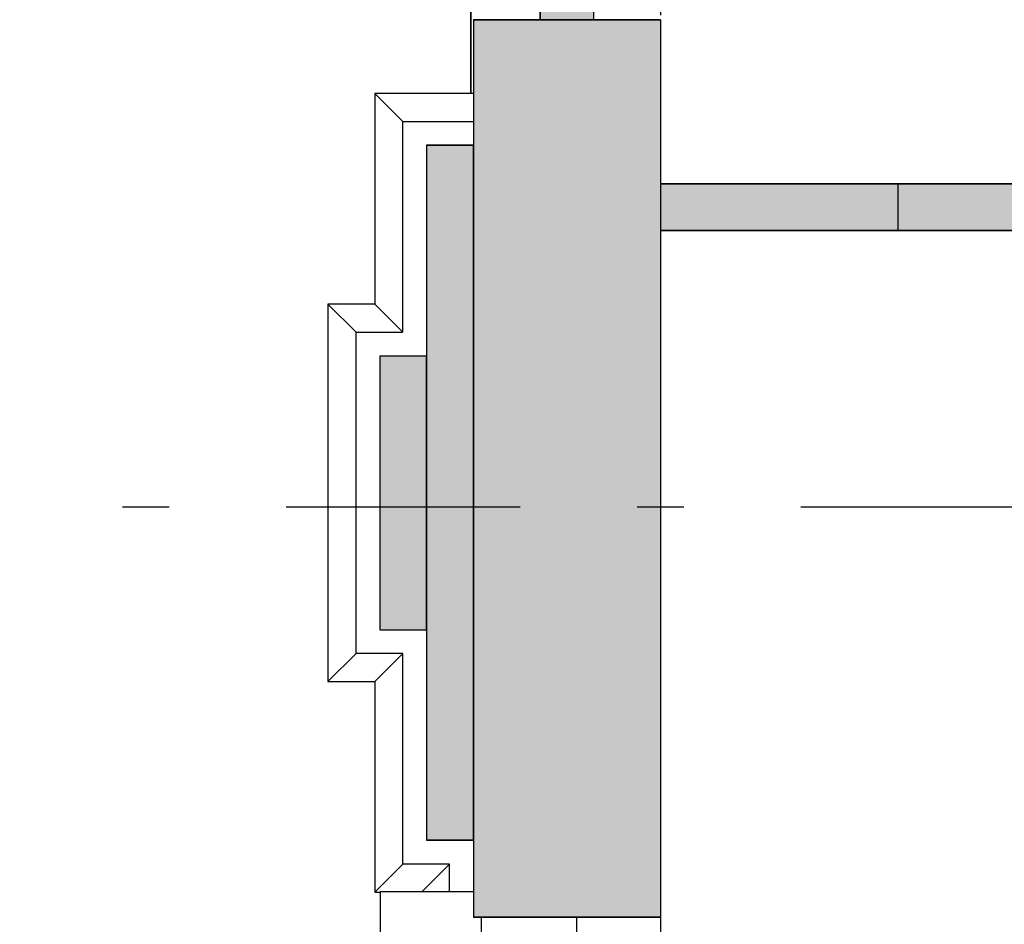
# Model space of a CAD drawing. Extents: x 2 to 87, y -108 to 11.
# Tile 181 of 256: x 9.16 to 11.26, y -29.9 to -27.97. Entities that reach past the tile are written whole.
import ezdxf

# ---------------------------------------------------------------- set-up
doc = ezdxf.new("R2010")
doc.units = 0
doc.header["$MEASUREMENT"] = 0
doc.linetypes.add('DASHDOT', pattern=[1, 0.5, -0.25, 0, -0.25])
for name, color, linetype in [('17', 7, 'CONTINUOUS'), ('2', 7, 'CONTINUOUS'), ('25', 7, 'CONTINUOUS'), ('3', 7, 'CONTINUOUS'), ('5', 7, 'CONTINUOUS'), ('6', 7, 'CONTINUOUS')]:
    doc.layers.add(name, color=color, linetype=linetype)

# ---------------------------------------------------------------- blocks, each defined once
blk = doc.blocks.new('*N154')
at = {"layer": '25', "color": 62, "linetype": 'Continuous'}
for p, q in [((10.0276, -28.235), (10.1276, -28.235)), ((10.0276, -28.235), (10.0276, -29.72)), ((10.1276, -28.235), (10.1276, -29.72)), ((10.0276, -29.72), (10.1276, -29.72))]:
    blk.add_line(p, q, dxfattribs=at)
for points in [[(10.0276, -28.235), (10.0276, -28.235), (10.1276, -28.235)], [(10.0276, -28.235), (10.0276, -29.72), (10.1276, -29.72)], [(10.0276, -28.235), (10.1276, -28.235), (10.1276, -29.72)], [(10.0276, -29.72), (10.0276, -29.72), (10.1276, -29.72)]]:
    blk.add_solid(points, dxfattribs=at)
blk = doc.blocks.new('*N156')
at = {"layer": '25', "color": 62, "linetype": 'Continuous'}
for p, q in [((9.9276, -28.685), (10.0276, -28.685)), ((9.9276, -28.685), (9.9276, -29.27)), ((10.0276, -28.685), (10.0276, -29.27)), ((9.9276, -29.27), (10.0276, -29.27))]:
    blk.add_line(p, q, dxfattribs=at)
for points in [[(9.9276, -28.685), (9.9276, -28.685), (10.0276, -28.685)], [(9.9276, -28.685), (9.9276, -29.27), (10.0276, -29.27)], [(9.9276, -28.685), (10.0276, -28.685), (10.0276, -29.27)], [(9.9276, -29.27), (9.9276, -29.27), (10.0276, -29.27)]]:
    blk.add_solid(points, dxfattribs=at)
blk = doc.blocks.new('*N396')
at = {"layer": '3', "color": 62, "linetype": 'Continuous'}
for p, q in [((-0.057, 0.067), (-0.057, 0)), ((-0.057, 0.067), (0.057, 0.067)), ((0.057, 0.067), (0.057, 0)), ((-0.057, 0), (0.057, 0))]:
    blk.add_line(p, q, dxfattribs=at)
for points in [[(-0.057, 0.067), (-0.057, 0.067), (-0.057, 0)], [(-0.057, 0.067), (0.057, 0.067), (0.057, 0)], [(-0.057, 0.067), (-0.057, 0), (0.057, 0)], [(0.057, 0.067), (0.057, 0.067), (0.057, 0)]]:
    blk.add_solid(points, dxfattribs=at)

msp = doc.modelspace()

# ---------------------------------------------------------------- linework, layer by layer
at = {"layer": '17', "color": 62, "linetype": 'Continuous'}
for p, q in [((10.1219, -26.7624), (10.1219, -28.1243)), ((10.1219, -26.7624), (10.1219, -28.1243)), ((10.1219, -28.1243), (10.1219, -26.7624))]:
    msp.add_line(p, q, dxfattribs=at)
at = {"layer": '2', "color": 62, "linetype": 'Continuous'}
for p, q in [((10.1276, -27.9669), (10.1276, -29.8844)), ((10.5276, -27.9669), (10.1276, -27.9669)), ((10.5276, -27.9669), (10.5276, -28.3175)), ((9.9769, -28.1843), (9.9169, -28.1243)), ((9.9169, -28.1243), (9.9169, -28.5743)), ((10.1276, -28.1243), (9.9169, -28.1243)), ((9.9769, -28.6343), (9.9769, -28.1843)), ((9.9769, -28.1843), (10.1276, -28.1843)), ((10.0276, -28.235), (10.0276, -29.72)), ((10.1276, -28.235), (10.0276, -28.235)), ((10.1276, -29.72), (10.1276, -28.235)), ((10.5276, -28.4175), (10.5276, -31.2175)), ((9.8769, -28.6343), (9.8169, -28.5743)), ((9.8169, -28.5743), (9.8169, -29.3807)), ((9.9169, -28.5743), (9.8169, -28.5743)), ((9.9769, -28.6343), (9.9169, -28.5743)), ((9.8769, -29.3207), (9.8769, -28.6343)), ((9.8769, -28.6343), (9.9769, -28.6343)), ((9.9276, -28.685), (9.9276, -29.27)), ((9.9276, -28.685), (10.0276, -28.685)), ((10.0276, -29.27), (10.0276, -28.685)), ((9.9276, -29.27), (10.0276, -29.27)), ((9.8769, -29.3207), (9.8169, -29.3807)), ((9.9769, -29.3207), (9.8769, -29.3207)), ((9.9769, -29.3207), (9.9169, -29.3807)), ((9.9769, -29.7707), (9.9769, -29.3207)), ((9.8169, -29.3807), (9.9169, -29.3807)), ((9.9169, -29.3807), (9.9169, -29.8307)), ((10.1276, -29.72), (10.0276, -29.72)), ((9.9769, -29.7707), (9.9169, -29.8307)), ((10.0769, -29.7707), (9.9769, -29.7707)), ((10.0769, -29.7707), (10.0182, -29.8294)), ((10.0769, -29.8294), (10.0769, -29.7707)), ((9.9169, -29.8307), (9.9285, -29.8307)), ((9.9285, -29.8294), (10.1276, -29.8294)), ((9.9285, -29.8294), (9.9285, -32.6494)), ((10.5276, -29.8844), (10.1276, -29.8844)), ((10.1453, -30.9844), (10.1453, -29.8844)), ((10.3485, -30.9844), (10.3485, -29.8844))]:
    msp.add_line(p, q, dxfattribs=at)
at = {"layer": '25', "color": 62, "linetype": 'Continuous'}
for p, q in [((10.1276, -27.9669), (10.5276, -27.9669)), ((10.1276, -27.9669), (10.1276, -28.3721)), ((10.5276, -27.9669), (10.5276, -28.3721)), ((10.5276, -28.3175), (11.0351, -28.3175)), ((10.5276, -28.3175), (10.5276, -28.3721)), ((11.0351, -28.3175), (12.1776, -28.3175)), ((11.0351, -28.3175), (11.0351, -28.3721)), ((11.0351, -28.3175), (11.0351, -28.3721)), ((10.1276, -28.3721), (10.1276, -29.8844)), ((10.5276, -28.3721), (10.5276, -29.8844)), ((10.5276, -28.3721), (10.5276, -28.4175)), ((11.0351, -28.3721), (11.0351, -28.4175)), ((11.0351, -28.3721), (11.0351, -28.4175)), ((10.5276, -28.4175), (11.0351, -28.4175)), ((11.0351, -28.4175), (12.1776, -28.4175)), ((10.1276, -29.8844), (10.5276, -29.8844))]:
    msp.add_line(p, q, dxfattribs=at)
for points in [[(10.1276, -27.9669), (10.1276, -27.9669), (10.5276, -27.9669)], [(10.1276, -27.9669), (10.1276, -28.3721), (10.5276, -28.3721)], [(10.1276, -27.9669), (10.5276, -27.9669), (10.5276, -28.3721)], [(10.5276, -28.3175), (10.5276, -28.3175), (11.0351, -28.3175)], [(10.5276, -28.3175), (10.5276, -28.3721), (11.0351, -28.3721)], [(10.5276, -28.3175), (11.0351, -28.3175), (11.0351, -28.3721)], [(11.0351, -28.3175), (11.0351, -28.3175), (12.1776, -28.3175)], [(11.0351, -28.3175), (11.0351, -28.3721), (12.1776, -28.3721)], [(11.0351, -28.3175), (12.1776, -28.3175), (12.1776, -28.3721)], [(10.1276, -28.3721), (10.1276, -29.8844), (10.5276, -29.8844)], [(10.1276, -28.3721), (10.5276, -28.3721), (10.5276, -29.8844)], [(10.5276, -28.3721), (10.5276, -28.4175), (11.0351, -28.4175)], [(10.5276, -28.3721), (11.0351, -28.3721), (11.0351, -28.4175)], [(11.0351, -28.3721), (11.0351, -28.4175), (12.1776, -28.4175)], [(11.0351, -28.3721), (12.1776, -28.3721), (12.1776, -28.4175)], [(10.5276, -28.4175), (10.5276, -28.4175), (11.0351, -28.4175)], [(11.0351, -28.4175), (11.0351, -28.4175), (12.1776, -28.4175)], [(10.1276, -29.8844), (10.1276, -29.8844), (10.5276, -29.8844)]]:
    msp.add_solid(points, dxfattribs=at)
at = {"layer": '3', "color": 62, "linetype": 'Continuous'}
for p, q in [((10.2706, -27.9669), (10.2706, -27.8999)), ((10.3846, -27.8999), (10.3846, -27.9669)), ((10.2706, -27.9669), (10.3846, -27.9669))]:
    msp.add_line(p, q, dxfattribs=at)
at = {"layer": '5', "color": 7, "linetype": 'DASHDOT'}
for p, q in [((10.5276, -7.3075), (10.5276, -96.5075)), ((7.5276, -29.0075), (52.6276, -29.0075))]:
    msp.add_line(p, q, dxfattribs=at)
at = {"layer": '6', "color": 62, "linetype": 'Continuous'}
for p, q in [((12.1776, -28.3175), (10.5276, -28.3175)), ((12.1776, -28.4175), (10.5276, -28.4175))]:
    msp.add_line(p, q, dxfattribs=at)

# ---------------------------------------------------------------- block references
at = {"layer": '25', "color": 62, "linetype": 'Continuous'}
for name in ['*N156', '*N154']:
    msp.add_blockref(name, (0, 0), dxfattribs=at)
at = {"layer": '3', "color": 62, "linetype": 'Continuous'}
msp.add_blockref('*N396', (10.3276, -27.9669), dxfattribs=at)

doc.saveas('drawing.dxf')
